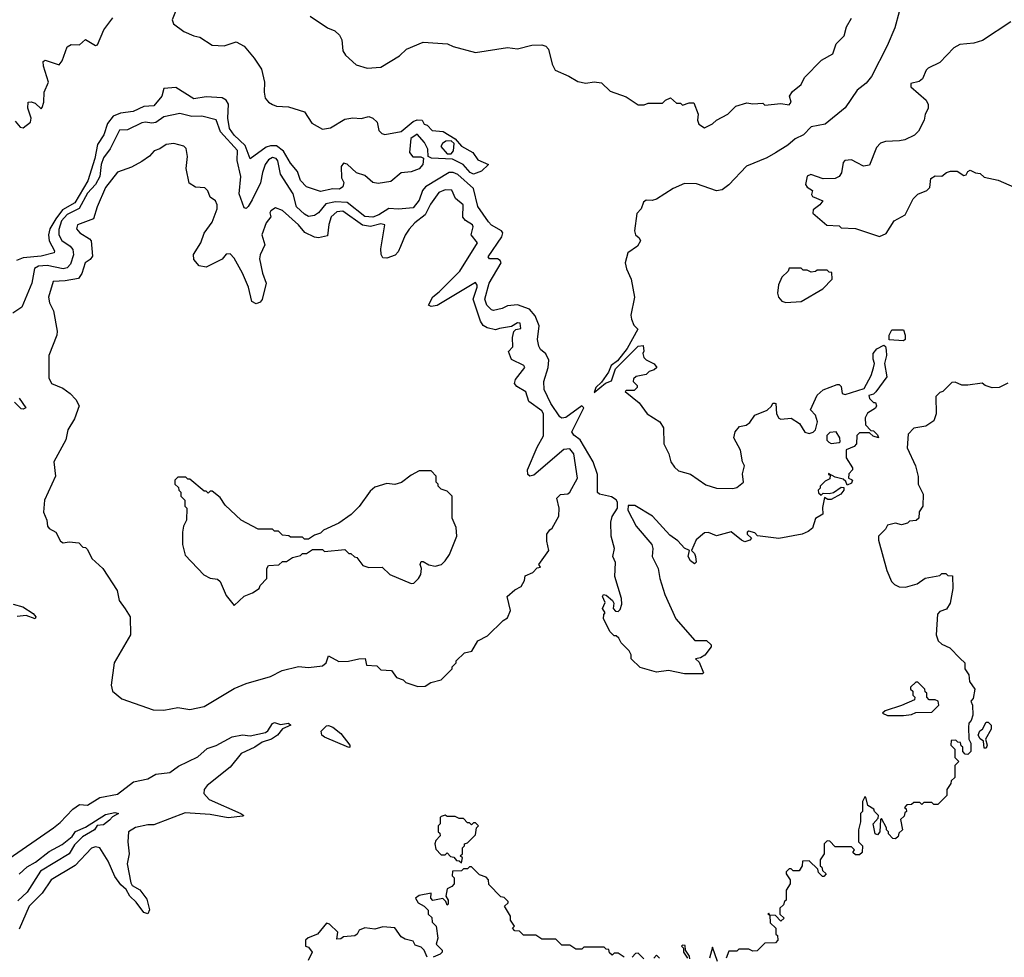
# Model space of a CAD drawing. Extents: x 2386423 to 2568864, y 578392 to 761999.
# Tile 37 of 256: x 2453988 to 2458886, y 623770 to 628436. Entities that reach past the tile are written whole.
import ezdxf

# ---------------------------------------------------------------- set-up
doc = ezdxf.new("R2010")
doc.units = 0

msp = doc.modelspace()

# ---------------------------------------------------------------- linework, layer by layer
at = {"layer": '0CON05XD'}
for points in [[(2454763.6, 628476.4), (2454745.8, 628435), (2454754, 628415), (2454805, 628376.7), (2454854.6, 628354.6), (2454885, 628348.6), (2454945, 628309.2), (2455005, 628305.7), (2455065, 628325.6), (2455105, 628304.4), (2455155, 628244.2), (2455190.2, 628190.2), (2455205.5, 628124.5), (2455203.6, 628075), (2455210, 628045), (2455225, 628025.8), (2455245, 628014.4), (2455265, 628005.7), (2455325, 628001.4), (2455405, 627977.8), (2455441.5, 627921.5), (2455495, 627890.5), (2455535, 627897.3), (2455605, 627940.6), (2455645, 627946.5), (2455686.8, 627943.2), (2455725, 627954.4), (2455744, 627945), (2455765.7, 627925), (2455774.4, 627884.4), (2455789.1, 627869.1), (2455805, 627864.3), (2455885, 627878.6), (2455945, 627929.4), (2455965, 627937.1), (2455990, 627935), (2456000, 627915), (2456015, 627910), (2456040, 627885), (2456095, 627880), (2456155, 627842.5), (2456185, 627806.7), (2456242.5, 627775), (2456267.7, 627737.7), (2456320, 627715), (2456285, 627682.5), (2456245, 627666.7), (2456228.8, 627675), (2456194.3, 627714.3), (2456141.7, 627741.7), (2456036.4, 627746.4), (2456020, 627755), (2456018.3, 627791.7), (2456002.5, 627825), (2455965, 627866.7), (2455933.3, 627845), (2455927.5, 627775), (2455943, 627753), (2455983, 627753), (2455997, 627747), (2455993.3, 627715), (2455975, 627693.8), (2455935, 627678.8), (2455885, 627673.8), (2455835, 627630), (2455771.3, 627621.3), (2455745, 627626), (2455705, 627660), (2455663, 627673), (2455616.4, 627716.4), (2455598.3, 627721.7), (2455587.5, 627705), (2455588.3, 627648.3), (2455600, 627625), (2455595.9, 627604.1)], [(2458363.3, 628475), (2458341.2, 628395), (2458303.3, 628305), (2458225, 628152.5), (2458199.5, 628120.5), (2458153.3, 628085), (2458095, 627997.5), (2457995, 627916.2), (2457925, 627902), (2457887.1, 627862.9), (2457845, 627842.5), (2457808.9, 627811.1), (2457746.9, 627773.1), (2457705, 627747.8), (2457603.7, 627706.3), (2457515.9, 627614.1), (2457481.7, 627588.3), (2457455, 627583.3), (2457355, 627618.8), (2457295, 627620), (2457238.5, 627595), (2457155, 627543.3), (2457135, 627536.7), (2457105, 627537.5), (2457091.7, 627528.3), (2457080, 627495), (2457058.3, 627471.7), (2457046.2, 627385), (2457052, 627365), (2457070.3, 627350.3), (2457076.2, 627335), (2457060.9, 627309.1), (2457012.5, 627275), (2457000, 627225), (2457005.9, 627195.9), (2457030, 627145), (2457046.2, 627055), (2457028.8, 626965), (2457031.2, 626945), (2457043.3, 626915), (2457062.5, 626895), (2457010.3, 626799.7), (2456961.1, 626738.9), (2456930, 626715), (2456917.8, 626682.2), (2456881.7, 626631.7), (2456854.3, 626605), (2456845, 626580), (2456902.3, 626627.7), (2456931.7, 626638.3), (2456952.4, 626697.6), (2457065, 626811.2), (2457090, 626815), (2457093, 626787), (2457087.5, 626775), (2457092.5, 626755), (2457105, 626742.5), (2457145, 626722.5), (2457156.7, 626705), (2457145, 626693.3), (2457120, 626685), (2457105, 626670), (2457055, 626660), (2457041.7, 626648.3), (2457040, 626635), (2457060, 626615), (2457060, 626605), (2457045, 626590), (2457005, 626590), (2457000, 626585), (2457069.3, 626529.3), (2457110, 626475), (2457172.5, 626435), (2457190, 626405), (2457192.9, 626325), (2457217.1, 626275), (2457227.7, 626235), (2457245, 626208.5), (2457265, 626191.5), (2457325, 626173.6), (2457401.8, 626121.8), (2457455, 626105.3), (2457535, 626102.7), (2457555, 626108.5), (2457588.1, 626135), (2457583.6, 626175), (2457594, 626215), (2457584.3, 626235), (2457573, 626293), (2457540, 626355), (2457546.7, 626385), (2457569.3, 626410.7), (2457601.7, 626418.3), (2457619.3, 626430.7), (2457645, 626467.5), (2457707, 626493), (2457728.3, 626511.7), (2457735, 626527.5), (2457745, 626527.5), (2457750, 626525), (2457752.5, 626475), (2457763.6, 626453.6), (2457775, 626447.5), (2457825, 626452.5), (2457866.4, 626426.4), (2457893.9, 626383.9), (2457915, 626376.7), (2457935, 626382.5), (2457946.7, 626395), (2457956.7, 626435), (2457947, 626467), (2457922.5, 626495), (2457955, 626567.5), (2457985, 626593.3), (2458055, 626620), (2458065, 626620), (2458075, 626610), (2458080, 626575), (2458095, 626570), (2458189.3, 626600.7), (2458223.8, 626665), (2458236, 626704), (2458240, 626725), (2458233, 626747), (2458233.3, 626775), (2458251.7, 626798.3), (2458286.7, 626816.7), (2458295, 626810), (2458298.3, 626791.7), (2458300, 626765), (2458290, 626725), (2458301.7, 626658.3), (2458246.4, 626583.6), (2458235, 626572.5), (2458212.5, 626565), (2458215, 626550), (2458235, 626530), (2458245, 626530), (2458250, 626515), (2458245, 626502.5), (2458205, 626477.5), (2458193.8, 626455), (2458195, 626420), (2458221.7, 626391.7), (2458235, 626390), (2458255, 626370), (2458260, 626355), (2458233, 626363), (2458215, 626380), (2458165, 626380), (2458153, 626367), (2458150, 626325), (2458138.3, 626311.7), (2458100, 626295), (2458100, 626255), (2458130, 626205), (2458130, 626195), (2458112.5, 626175), (2458110, 626155), (2458125, 626147.5), (2458130, 626145), (2458125, 626130), (2458105, 626120), (2458098.3, 626138.3), (2458085, 626150), (2458045, 626160), (2458011.7, 626178.3), (2458011.7, 626171.7), (2458020, 626170), (2458018.3, 626151.7), (2457995, 626140), (2457970, 626115), (2457970, 626105), (2457960, 626095), (2457961.7, 626081.7), (2457975, 626070), (2457985, 626080), (2458015, 626077.5), (2458037, 626083), (2458075, 626110), (2458088.3, 626108.3), (2458087.5, 626095), (2458072.5, 626075), (2458025, 626047.5), (2458008.3, 626048.3), (2457991.7, 626058.3), (2457982.3, 626007.7), (2457983.3, 625975), (2457947, 625953), (2457932.5, 625905), (2457910.7, 625889.3), (2457880, 625875), (2457765, 625854.4), (2457657.5, 625867.5), (2457645, 625882.5), (2457615, 625890), (2457607.5, 625885), (2457607.5, 625875), (2457627.5, 625855), (2457620, 625845), (2457595, 625838.1), (2457578, 625845), (2457527.1, 625887.1), (2457455, 625868), (2457415, 625884), (2457395, 625882), (2457352.7, 625847.3), (2457330, 625795), (2457345, 625780), (2457350, 625765), (2457353, 625737), (2457345, 625727.5), (2457325, 625742.5), (2457312.5, 625765), (2457320, 625795), (2457295, 625806.7), (2457262.7, 625842.7), (2457221.3, 625871.3), (2457136.7, 625965), (2457048.3, 626018.3), (2457015, 626017.5), (2457012.5, 625995), (2457054.3, 625915), (2457132.5, 625825), (2457137.1, 625805), (2457134.3, 625765), (2457164, 625705), (2457171.9, 625655), (2457197.8, 625575), (2457251.2, 625455), (2457346.4, 625346.4), (2457405, 625346.2), (2457427.5, 625325), (2457427.5, 625315), (2457396.4, 625273.6), (2457375, 625260), (2457350, 625255), (2457368.3, 625238.3), (2457390, 625185), (2457385, 625180), (2457295, 625180), (2457215, 625197.5), (2457155, 625188.8), (2457075, 625212.5), (2457030, 625255), (2457030, 625275), (2457020, 625295), (2456980, 625335), (2456968.3, 625358.3), (2456955, 625370), (2456945, 625370), (2456925, 625390), (2456892, 625455), (2456893.6, 625476.4), (2456900, 625485), (2456887.5, 625505), (2456900, 625535), (2456887.5, 625565), (2456892.5, 625575), (2456905, 625572.5), (2456936.7, 625545), (2456943, 625533), (2456940, 625505), (2456951.7, 625491.7), (2456965, 625490), (2456975, 625500), (2456983, 625527), (2456981.2, 625555), (2456949.2, 625665), (2456952, 625735)], [(2453965, 627930), (2453990.7, 627900.7), (2454005, 627897.5), (2454042.5, 627925), (2454046, 627945), (2454028.8, 627995), (2454030, 628025), (2454045, 628027.5), (2454065, 628020), (2454095, 627992.5), (2454100.7, 627999.3), (2454108.1, 628025), (2454110.6, 628075), (2454130.8, 628125), (2454106.1, 628203.9), (2454105, 628227.5), (2454115, 628233.8), (2454185, 628211.2), (2454199.1, 628230.9), (2454225, 628300), (2454245, 628312.9), (2454285, 628311.2), (2454315, 628336.7), (2454365, 628307.5), (2454375, 628310), (2454407.5, 628385), (2454451.5, 628445)], [(2455433.6, 628453.6), (2455520, 628395), (2455555, 628380), (2455578.3, 628358.3), (2455590, 628335), (2455595, 628280), (2455608.3, 628258.3), (2455661.7, 628211.7), (2455716.1, 628193.9), (2455785, 628198.8), (2455877.5, 628255), (2455911.7, 628288.3), (2455995, 628323.3), (2456116.1, 628316.1), (2456145, 628302.5), (2456255, 628272.5), (2456415, 628296.7), (2456465, 628290), (2456535, 628308.8), (2456585, 628310), (2456605, 628303.3), (2456618.3, 628288.3), (2456637.5, 628215), (2456652.5, 628185), (2456720, 628155), (2456765, 628127.5), (2456805, 628120), (2456845, 628126.7), (2456881.7, 628121.7), (2456925, 628080), (2457005, 628052.5), (2457065, 628012.5), (2457095, 628012.5), (2457115, 628020), (2457185, 628020), (2457200, 628035), (2457225, 628046.7), (2457255, 628020), (2457275, 628020), (2457285, 628010), (2457318.3, 628021.7), (2457341.7, 628021.7), (2457363.3, 627965), (2457360, 627935), (2457366.4, 627916.4), (2457395, 627897.5), (2457435, 627917.5), (2457454, 627936), (2457510, 627965), (2457550, 628005), (2457605, 628022.5), (2457635, 628017.5), (2457685, 628020), (2457695, 628010), (2457775, 628018.8), (2457815, 628011.2), (2457825.8, 628025), (2457816.7, 628055), (2457832.3, 628077.7), (2457875, 628113.8), (2457892.5, 628147.5), (2457975.8, 628234.2), (2458033.3, 628265), (2458050, 628315), (2458089.2, 628355), (2458100.6, 628399.4), (2458126.4, 628443.6)], [(2458917.5, 628425), (2458777.7, 628332.3), (2458735, 628318.8), (2458665, 628312), (2458635, 628296.2), (2458565, 628223.3), (2458507.5, 628195), (2458497.5, 628185), (2458479.3, 628140.7), (2458461.7, 628128.3), (2458421.7, 628118.3), (2458421.7, 628101.7), (2458497.5, 628035), (2458507, 628013), (2458506.4, 627993.6), (2458492.5, 627965), (2458487.5, 627935), (2458459.3, 627880.7), (2458438.3, 627861.7), (2458391.7, 627838.3), (2458365, 627832), (2458295, 627830), (2458269.5, 627820.5), (2458250.3, 627799.7), (2458215, 627712.5), (2458185, 627707.5), (2458154, 627724), (2458125, 627738.8), (2458092.5, 627735), (2458083.8, 627725), (2458075.9, 627674.1), (2458063.9, 627656.1), (2458045, 627646.2), (2457984.1, 627644.1), (2457923.9, 627666.1), (2457905, 627657.5), (2457897.5, 627615), (2457905, 627602.5), (2457932.5, 627585), (2457927.5, 627565), (2457932.5, 627555), (2457982.5, 627535), (2457967.5, 627515), (2457935, 627490), (2457933, 627473), (2458003, 627413), (2458065, 627410), (2458075, 627400), (2458146.4, 627396.4), (2458265, 627356.7), (2458297.7, 627372.3), (2458337.5, 627435), (2458392.5, 627465), (2458432.5, 627545), (2458455, 627567.5), (2458500, 627585), (2458515, 627600), (2458520, 627645), (2458541.7, 627658.3), (2458575, 627656.7), (2458597.5, 627675), (2458618.3, 627681.7), (2458651.2, 627681.2), (2458685, 627660), (2458696.4, 627663.6), (2458705, 627680), (2458716.4, 627686.4), (2458743, 627673), (2458765, 627670), (2458785, 627652.5), (2458855, 627636.7), (2458935, 627602.5)], [(2455595.9, 627604.1), (2455578.3, 627591.7), (2455545, 627594.2), (2455485, 627580.8), (2455415, 627604.3), (2455385.6, 627635), (2455370.2, 627680.2), (2455335, 627722.5), (2455301.2, 627781.2), (2455265, 627807.5), (2455235, 627808.7), (2455215, 627801.8), (2455135, 627743.3), (2455109, 627809), (2455055, 627860.5), (2455032.2, 627895), (2455022.9, 627945), (2455026.8, 628015), (2455015.9, 628035.9), (2454995, 628046.2), (2454915, 628051.2), (2454855, 628042.5), (2454765, 628098.1), (2454705, 628093.8), (2454694.4, 628055), (2454655, 628007.6), (2454605, 628003.5), (2454552, 627978), (2454489.5, 627970.5), (2454453.9, 627956.1), (2454425, 627919.2), (2454407, 627863), (2454374.7, 627815), (2454362.6, 627745), (2454326.7, 627633.3), (2454262.1, 627525), (2454201.2, 627488.8), (2454167.2, 627445), (2454138.7, 627395), (2454132.2, 627365), (2454134.2, 627335), (2454160.8, 627285), (2454160, 627275), (2454095, 627258.9), (2454005, 627250), (2453972.9, 627237.1)], [(2456952, 625735), (2456938.8, 625765), (2456946.2, 625805), (2456930.6, 625865), (2456928.9, 625935), (2456935, 625963.8), (2456962, 626005), (2456961.2, 626035), (2456955, 626046.2), (2456931.7, 626061.7), (2456872.5, 626075), (2456862.9, 626082.9), (2456862, 626172), (2456840, 626235), (2456775.5, 626345.5), (2456745, 626367.5), (2456734.5, 626384.5), (2456793.8, 626505), (2456785, 626513.8), (2456705, 626456), (2456685, 626452.5), (2456675, 626460), (2456630.2, 626525), (2456596.9, 626595), (2456595.4, 626635), (2456617.3, 626705), (2456620.7, 626740.7), (2456605, 626772.9), (2456578.8, 626795), (2456570.5, 626810.5), (2456564, 626845), (2456572.1, 626912.1), (2456552.6, 626962.6), (2456524.4, 626995), (2456465, 627017.1), (2456415, 627011.2), (2456388.3, 626998.3), (2456345, 626988.1), (2456335, 626992.2), (2456311.6, 627015), (2456302.4, 627045), (2456323.3, 627125), (2456382.7, 627225), (2456377.4, 627237.4), (2456365, 627245.6), (2456325.7, 627245.7), (2456318.6, 627255), (2456385.9, 627355), (2456391.8, 627375), (2456385.6, 627385.6), (2456335, 627413.5), (2456319.7, 627429.7), (2456266.5, 627506.5), (2456245.5, 627595.5), (2456166.9, 627665), (2456145, 627675.3), (2456124.3, 627675.7), (2456006.9, 627603.1), (2455991.2, 627585), (2455975, 627537.5), (2455945, 627500), (2455872.6, 627492.6), (2455825, 627496.2), (2455775, 627464), (2455745, 627452.9), (2455705, 627457), (2455616.3, 627526.3), (2455559.6, 627529.6), (2455511.5, 627518.5), (2455475, 627474.4), (2455455, 627460.6), (2455425, 627456.5), (2455405, 627467.1), (2455365.3, 627505), (2455349, 627569), (2455286.2, 627666.2), (2455272.9, 627732.9), (2455264.4, 627745), (2455245, 627750.4), (2455225, 627737.9), (2455209.6, 627715), (2455195.4, 627675), (2455186.6, 627623.4), (2455145, 627538.6), (2455125, 627506.2), (2455115, 627496.7), (2455105, 627500), (2455079.2, 627569.2), (2455087.4, 627655), (2455069.3, 627735), (2455070.8, 627785), (2454987.1, 627877.1), (2454965, 627938), (2454895, 627955.7), (2454845, 627954.4), (2454785, 627969.5), (2454705, 627952.2), (2454665, 627923.3), (2454645, 627920), (2454614.5, 627925.5), (2454595, 627922.5), (2454525, 627886.9), (2454485, 627886.7), (2454437.7, 627792.3), (2454405, 627748.6), (2454393.8, 627715), (2454387.3, 627655), (2454364.7, 627615), (2454325, 627572.4), (2454283.3, 627496.7), (2454225, 627466.1), (2454196.1, 627435), (2454182.2, 627392.2), (2454182.2, 627365), (2454197.6, 627337.6), (2454238.8, 627308.8), (2454252.3, 627292.3), (2454255.4, 627265), (2454240.4, 627219.6), (2454225, 627200.8), (2454205, 627195.8), (2454125, 627213.1), (2454081.6, 627208.4), (2454061.9, 627198.1), (2454048.8, 627125), (2453998.6, 627005), (2453954.6, 626975.4)], [(2456135, 627767.5), (2456146.7, 627783.3), (2456148.8, 627818.8), (2456135, 627833.3), (2456108.3, 627831.7), (2456090.5, 627819.5), (2456082.5, 627805), (2456115, 627767.5), (2456135, 627767.5)], [(2454705, 625000), (2454775, 625013.3), (2454835, 625003.3), (2454905, 625017.5), (2455055, 625107.5), (2455115, 625132.5), (2455235, 625167.5), (2455293.6, 625196.4), (2455375, 625217.5), (2455425, 625212.5), (2455495, 625220), (2455512.5, 625235), (2455525, 625270), (2455575, 625242.5), (2455623.6, 625243.6), (2455675, 625256), (2455707, 625257), (2455713, 625223), (2455765, 625220), (2455785, 625200), (2455837, 625197), (2455861.7, 625161.7), (2455895, 625150), (2455908.3, 625138.3), (2455968.3, 625118.3), (2456005, 625120), (2456033, 625137), (2456085, 625150), (2456140, 625205), (2456140, 625215), (2456160, 625235), (2456160, 625245), (2456200, 625285), (2456236.4, 625293.6), (2456267.5, 625345), (2456315, 625370), (2456393.6, 625446.4), (2456415, 625460), (2456430, 625495), (2456412.5, 625565), (2456451.7, 625598.3), (2456482.5, 625615), (2456500, 625645), (2456501.7, 625668.3), (2456540, 625685), (2456561.7, 625708.3), (2456578.3, 625711.7), (2456570, 625725), (2456620, 625795), (2456610.7, 625840.7), (2456610, 625875), (2456625, 625897.5), (2456637.5, 625905), (2456670, 625965), (2456671.2, 626005), (2456659.2, 626055), (2456677.8, 626072.2), (2456714, 626076), (2456725, 626084), (2456763.3, 626155), (2456744.5, 626275), (2456725, 626300.5), (2456695, 626296.8), (2456545, 626170), (2456525, 626163.8), (2456515, 626172.5), (2456514.3, 626195), (2456562, 626308), (2456593.8, 626365), (2456594.5, 626474.5), (2456585, 626490), (2456520.8, 626535), (2456505, 626583.8), (2456460.9, 626610.9), (2456448.8, 626625), (2456453.8, 626645), (2456501.2, 626705), (2456495.7, 626715.7), (2456433.8, 626745), (2456420, 626785), (2456441.7, 626808.3), (2456438.8, 626855), (2456446.2, 626883.8), (2456456.7, 626893.3), (2456481.2, 626898.8), (2456477.5, 626925), (2456465, 626928), (2456435, 626908.8), (2456375, 626898.2), (2456355, 626892.2), (2456312.8, 626902.8), (2456294.2, 626914.2), (2456280, 626935), (2456244.5, 627045), (2456263.3, 627105), (2456264.2, 627115), (2456255, 627128.6), (2456065, 627013.3), (2456035, 627008), (2456021.2, 627015), (2456042.8, 627057.2), (2456075, 627081.4), (2456176.9, 627185), (2456266, 627325), (2456233.3, 627365), (2456243.3, 627405), (2456240, 627415), (2456205.7, 627435.7), (2456192.7, 627452.7), (2456193.3, 627515), (2456156.6, 627546.6), (2456137.9, 627587.9), (2456105, 627589.5), (2456073.3, 627575), (2456032.1, 627517.9), (2456004.8, 627465.2), (2455954.4, 627425), (2455926, 627394), (2455905, 627364), (2455882.6, 627307.4), (2455870.2, 627279.8), (2455855.3, 627264.7), (2455815, 627248.9), (2455795, 627250), (2455786.7, 627266.7), (2455784.5, 627295), (2455803.8, 627415), (2455785, 627420), (2455733, 627407), (2455692.9, 627412.9), (2455595, 627483.4), (2455565, 627478.9), (2455537.5, 627455), (2455525.8, 627415.8), (2455519.3, 627360.7), (2455475, 627349.4), (2455455, 627352.9), (2455407.3, 627377.3), (2455375, 627414.4), (2455295, 627486.2), (2455260.7, 627499.3), (2455237.5, 627485), (2455232.5, 627475), (2455237.5, 627455), (2455213.8, 627425), (2455192.5, 627365), (2455208, 627315), (2455184, 627265), (2455181.4, 627245), (2455195.6, 627175), (2455213.5, 627125), (2455195, 627043.3), (2455185, 627030), (2455165, 627022), (2455142.7, 627032.7), (2455125.6, 627105), (2455095.9, 627174.1), (2455055, 627248.8), (2455035, 627271.2), (2455015, 627268.8), (2454995, 627243.8), (2454915, 627204), (2454881.2, 627211.2), (2454855, 627242.5), (2454852.3, 627267.7), (2454888.8, 627325), (2454906.4, 627373.6), (2454945, 627427.5), (2454970, 627495), (2454971.2, 627515), (2454962.5, 627535), (2454935, 627552.5), (2454923.6, 627583.6), (2454908.3, 627598.3), (2454863, 627603), (2454831.7, 627621.7), (2454816.7, 627695), (2454823.3, 627755), (2454816.7, 627795), (2454805, 627806.7), (2454755, 627818.8), (2454716.1, 627813.9), (2454685, 627793.3), (2454656.4, 627783.6), (2454634.2, 627755.8), (2454595, 627730), (2454545, 627702), (2454475, 627676.2), (2454415, 627600), (2454373.1, 627505), (2454354.5, 627445.5), (2454275.7, 627414.3), (2454270.8, 627395), (2454287.5, 627375), (2454335.8, 627345.8), (2454344.4, 627334.4), (2454350.3, 627259.7), (2454338.2, 627241.8), (2454313.5, 627225), (2454297.8, 627172.2), (2454281.4, 627148.6), (2454215, 627135.4), (2454155, 627133.3), (2454132, 627055), (2454136.1, 627026.1), (2454157.1, 626987.1), (2454174.3, 626885.7), (2454172.5, 626865), (2454132.9, 626765), (2454133.1, 626653.1), (2454146, 626626), (2454202.7, 626602.7), (2454240, 626575), (2454266.7, 626545), (2454283.3, 626515), (2454260.7, 626449.3), (2454227.5, 626395), (2454217.5, 626345), (2454157.5, 626235), (2454166.2, 626165), (2454112, 626045), (2454106.2, 625985), (2454123.3, 625945), (2454126.7, 625915), (2454135, 625903.3), (2454167.5, 625885), (2454190.7, 625840.7), (2454205, 625832.5), (2454235, 625836.7), (2454281.7, 625831.7), (2454301.7, 625811.7), (2454315, 625810), (2454325, 625800), (2454347.5, 625755), (2454402.5, 625705), (2454472.5, 625595), (2454482.5, 625545), (2454513.6, 625503.6), (2454537.5, 625465), (2454540, 625375), (2454457.5, 625235), (2454443.3, 625125), (2454450, 625095), (2454496.4, 625056.4), (2454651.7, 625001.7), (2454705, 625000)], [(2457798.3, 627028.3), (2457875, 627033.3), (2457983, 627097), (2458030, 627145), (2458028.3, 627178.3), (2458015, 627180), (2458005, 627190), (2457955, 627190), (2457947, 627183), (2457925, 627180), (2457905, 627190), (2457885, 627190), (2457875, 627200), (2457815, 627200), (2457810, 627185), (2457780, 627155), (2457763, 627117), (2457757.5, 627075), (2457762.5, 627055), (2457780, 627035), (2457798.3, 627028.3)], [(2458385, 626837.5), (2458313, 626843), (2458313.3, 626865), (2458327, 626893), (2458385, 626892.5), (2458392.5, 626865), (2458392.5, 626845), (2458385, 626837.5)], [(2458903.6, 626626.4), (2458860, 626605), (2458825, 626603.3), (2458790, 626615), (2458775, 626627.5), (2458705, 626616.7), (2458675, 626617.5), (2458641.7, 626631.7), (2458625, 626630), (2458580, 626585), (2458565, 626580), (2458545, 626560), (2458547.5, 626475), (2458535, 626440), (2458495, 626412.5), (2458436.4, 626403.6), (2458407, 626373), (2458403.3, 626305), (2458443.3, 626215), (2458457, 626163), (2458457.5, 626125), (2458482.5, 626075), (2458480, 626015), (2458463, 625987), (2458460, 625955), (2458447, 625943), (2458415, 625940), (2458405, 625930), (2458375, 625922.5), (2458345, 625930), (2458305, 625920), (2458295, 625900), (2458260, 625865), (2458260, 625845), (2458301.2, 625695), (2458325, 625640), (2458340, 625625), (2458363.6, 625613.6), (2458395, 625612.5), (2458451.7, 625628.3), (2458493, 625657), (2458565, 625670), (2458575, 625680), (2458595, 625680), (2458605, 625670), (2458628.3, 625668.3), (2458630, 625605), (2458617, 625533), (2458598.3, 625501.7), (2458565, 625490), (2458553, 625477), (2458547.5, 625375), (2458557.5, 625345), (2458575, 625327.5), (2458615, 625310), (2458667, 625257)], [(2453985, 626552), (2454018.8, 626505), (2454005, 626498), (2453995, 626500), (2453962.7, 626532.7)], [(2458025, 626327.5), (2458065, 626332.5), (2458070, 626335), (2458067.5, 626355), (2458050, 626385), (2458018.3, 626381.7), (2458003, 626367), (2458003, 626343), (2458013, 626333), (2458025, 626327.5)], [(2455055, 625520), (2455105, 625567.5), (2455147, 625583), (2455180, 625605), (2455185, 625620), (2455217.5, 625655), (2455217.5, 625705), (2455225, 625720), (2455277, 625723), (2455295, 625740), (2455315, 625740), (2455345, 625760), (2455385, 625770), (2455395, 625780), (2455415, 625780), (2455445, 625800), (2455495, 625800), (2455505, 625790), (2455605, 625800), (2455625, 625780), (2455635, 625780), (2455653, 625763), (2455665, 625760), (2455695, 625720), (2455725, 625710), (2455791.7, 625711.7), (2455830, 625675), (2455935, 625630), (2455948.3, 625631.7), (2455972.5, 625655), (2455983.3, 625675), (2455986.7, 625705), (2455980, 625725), (2455985, 625740), (2455995, 625740), (2456022.7, 625722.7), (2456055, 625716), (2456086.7, 625725), (2456105, 625743.3), (2456126, 625775), (2456163.3, 625865), (2456159.3, 625909.3), (2456140, 625955), (2456140, 626065), (2456115, 626090), (2456085, 626100), (2456070, 626115), (2456070, 626125), (2456060, 626135), (2456060, 626165), (2456035, 626190), (2455975, 626190), (2455935, 626170), (2455887, 626133), (2455855, 626122.5), (2455815, 626127.5), (2455755, 626110), (2455730.7, 626089.3), (2455676.4, 626013.6), (2455636.4, 625973.6), (2455575, 625930), (2455500, 625895), (2455485, 625880), (2455455, 625870), (2455425, 625850), (2455405, 625850), (2455395, 625860), (2455335, 625860), (2455327, 625867), (2455295, 625870), (2455275, 625890), (2455255, 625890), (2455245, 625900), (2455175, 625900), (2455090, 625945), (2455010.7, 626020.7), (2454985, 626057.5), (2454945, 626090), (2454935, 626090), (2454925, 626080), (2454915, 626090), (2454905, 626090), (2454835, 626150), (2454825, 626150), (2454815, 626160), (2454775, 626160), (2454760, 626145), (2454760, 626125), (2454778.3, 626108.3), (2454780, 626095), (2454790, 626085), (2454790, 626065), (2454810, 626045), (2454810, 626015), (2454820, 626005), (2454817.5, 625945), (2454802.5, 625915), (2454797.5, 625885), (2454797.5, 625825), (2454811.2, 625771.2), (2454903.6, 625673.6), (2454935, 625657.5), (2454971.7, 625651.7), (2454985, 625640), (2455015, 625570), (2455055, 625520)], [(2453955, 625527.3), (2454004, 625514), (2454055, 625481.2), (2454068, 625465), (2454065, 625453.8), (2454021.2, 625471.2), (2453975, 625466.2)], [(2458667, 625257), (2458690, 625235), (2458690, 625205), (2458710, 625175), (2458713, 625143), (2458740, 625105), (2458731.7, 625058.3), (2458720, 625045), (2458727.5, 625025), (2458730, 624975), (2458721.7, 624948.3), (2458710, 624935), (2458707.5, 624915), (2458710, 624855), (2458720, 624835), (2458720, 624795), (2458705, 624780), (2458691.7, 624781.7), (2458680, 624795), (2458680, 624815), (2458671.7, 624821.7), (2458668.3, 624838.3), (2458655, 624840), (2458645, 624850), (2458621.7, 624848.3), (2458620, 624825), (2458640, 624805), (2458640, 624765), (2458660, 624745), (2458640, 624725), (2458640, 624665), (2458621.7, 624648.3), (2458620, 624635), (2458600, 624605), (2458600, 624575), (2458555, 624530), (2458535, 624530), (2458525, 624540), (2458485, 624540), (2458475, 624530), (2458465, 624540), (2458435, 624540), (2458425, 624530), (2458401.7, 624528.3), (2458390, 624515), (2458398.3, 624508.3), (2458400, 624495), (2458391.7, 624488.3), (2458388.3, 624471.7), (2458370, 624455), (2458380, 624405), (2458361.7, 624388.3), (2458358.3, 624371.7), (2458345, 624360), (2458331.7, 624361.7), (2458310, 624385), (2458310, 624395), (2458300, 624405), (2458300, 624415), (2458275, 624460), (2458270, 624455), (2458267.5, 624395), (2458255, 624380), (2458243.3, 624385), (2458233.8, 624435), (2458258.3, 624461.7), (2458260, 624475), (2458240, 624495), (2458236.7, 624506.7), (2458207.5, 624525), (2458197, 624567), (2458191.7, 624568.3), (2458180, 624545), (2458180, 624495), (2458170, 624485), (2458170, 624445), (2458160, 624405), (2458160, 624345), (2458180, 624325), (2458178.3, 624291.7), (2458165, 624280), (2458145, 624280), (2458131.7, 624291.7), (2458140, 624305), (2458125, 624320), (2458045, 624320), (2458018.3, 624348.3), (2458005, 624350), (2457990, 624335), (2457990, 624285), (2457970, 624255), (2457970, 624225), (2457978.3, 624218.3), (2457981.7, 624201.7), (2458000, 624185), (2457988.3, 624171.7), (2457981.7, 624171.7), (2457961.7, 624191.7), (2457958.3, 624208.3), (2457915, 624250), (2457881.7, 624248.3), (2457880, 624225), (2457865, 624200), (2457835, 624200), (2457825, 624210), (2457815, 624210), (2457800, 624195), (2457800, 624185), (2457820, 624155), (2457820, 624135), (2457800, 624105), (2457800, 624055), (2457791.7, 624048.3), (2457788.3, 624031.7), (2457770, 624015), (2457770, 623985), (2457790, 623965), (2457775, 623950), (2457748.3, 623978.3), (2457720, 623980), (2457715, 623990), (2457710, 623985), (2457720, 623980), (2457721.7, 623941.7), (2457750, 623915), (2457750, 623885), (2457758.3, 623878.3), (2457760, 623855), (2457748.3, 623841.7), (2457695, 623840), (2457657, 623803), (2457635, 623800), (2457615, 623810), (2457565, 623810), (2457555, 623800), (2457515, 623800), (2457502.5, 623765)], [(2458385, 624972.5), (2458425, 624977.5), (2458445, 624987.5), (2458525, 624990), (2458560, 625025), (2458557.5, 625045), (2458541.7, 625051.7), (2458511.7, 625051.7), (2458500, 625065), (2458500, 625085), (2458491.7, 625091.7), (2458490, 625105), (2458455, 625140), (2458445, 625140), (2458420, 625115), (2458420, 625105), (2458430, 625095), (2458430, 625075), (2458440, 625065), (2458438.3, 625051.7), (2458375, 625022.5), (2458293, 624997), (2458280, 624985), (2458305, 624972.5), (2458385, 624972.5)], [(2458795, 624810), (2458785, 624810), (2458782.5, 624845), (2458765, 624856.7), (2458756, 624875), (2458763.8, 624896.2), (2458777.5, 624905), (2458795, 624940), (2458805, 624940), (2458820, 624925), (2458820, 624905), (2458792.5, 624855), (2458800, 624825), (2458795, 624810)], [(2453915, 624246.2), (2454156.7, 624415), (2454189.7, 624440.3), (2454253, 624507), (2454285, 624530), (2454325, 624526.7), (2454387.5, 624565), (2454475, 624582.5), (2454555, 624643.3), (2454625, 624658.8), (2454665, 624681.2), (2454735, 624689.2), (2454778.5, 624721.5), (2454875, 624766.9), (2454920.5, 624809.5), (2454966.3, 624823.7), (2455045, 624866.7), (2455097.3, 624877.3), (2455135, 624872), (2455211.1, 624888.9), (2455223, 624897), (2455245, 624934), (2455255, 624938.1), (2455285, 624928.8), (2455325, 624935.8), (2455337.5, 624925), (2455295, 624907.5), (2455270, 624875), (2455240, 624855), (2455195, 624840.5), (2455158.6, 624815), (2455090.5, 624785), (2455035, 624715.5), (2454920.6, 624625), (2454905.6, 624605), (2454904.4, 624585), (2454930, 624555), (2455087.5, 624485), (2455102.5, 624475), (2455098.3, 624471.7), (2455024.5, 624464.5), (2454935, 624480.5), (2454811.2, 624488.8), (2454655, 624430), (2454625, 624430), (2454565, 624416), (2454530, 624395), (2454526.7, 624345), (2454533.3, 624285), (2454523.3, 624235), (2454540.5, 624140.5), (2454547.9, 624127.9), (2454586.6, 624106.6), (2454619.8, 624059.7), (2454634.5, 624005.5), (2454625, 623985.6), (2454605, 623993.5), (2454568.2, 624045), (2454535.3, 624075), (2454517.3, 624107.3), (2454491, 624131), (2454461.7, 624171.7), (2454428, 624248), (2454386.2, 624315), (2454365, 624319.2), (2454345, 624313.8), (2454263.4, 624226.6), (2454144, 624155), (2454100.6, 624089.4), (2454036, 624025), (2453985, 623910)], [(2455625, 624814.4), (2455504, 624865), (2455490.8, 624875), (2455487.5, 624895), (2455515, 624921.4), (2455525, 624924.2), (2455545, 624915.5), (2455585, 624883.8), (2455630, 624825), (2455630, 624815), (2455625, 624814.4)], [(2453985.4, 624184.6), (2454025, 624220), (2454066.5, 624243.5), (2454135, 624296.9), (2454198.9, 624331.1), (2454248.6, 624371.4), (2454265, 624396.9), (2454315, 624418.1), (2454415, 624480.9), (2454461.2, 624491.2), (2454480, 624485), (2454450.6, 624469.4), (2454435, 624453.3), (2454405, 624429.4), (2454374.2, 624425.8), (2454360, 624405), (2454300.6, 624369.4), (2454260.7, 624329.3), (2454234, 624285), (2454091.6, 624198.4), (2454025.4, 624095), (2453978.7, 624051.3)], [(2456185, 624240), (2456190, 624265), (2456180, 624275), (2456190, 624285), (2456190, 624315), (2456200, 624325), (2456200, 624335), (2456215, 624340), (2456255, 624380), (2456260, 624415), (2456270, 624425), (2456255, 624440), (2456245, 624440), (2456235, 624430), (2456225, 624440), (2456215, 624440), (2456195, 624460), (2456175, 624460), (2456155, 624470), (2456115, 624470), (2456105, 624477.5), (2456085, 624470), (2456080, 624465), (2456080, 624435), (2456070, 624425), (2456070, 624395), (2456078.3, 624388.3), (2456080, 624375), (2456058.3, 624351.7), (2456053.3, 624335), (2456058.3, 624308.3), (2456085, 624280), (2456105, 624280), (2456115, 624290), (2456131.7, 624271.7), (2456148.3, 624268.3), (2456161.7, 624251.7), (2456175, 624250), (2456185, 624240)], [(2456995, 623770), (2456965, 623790), (2456945, 623790), (2456935, 623780), (2456921.7, 623791.7), (2456918.3, 623808.3), (2456905, 623810), (2456895, 623820), (2456795, 623820), (2456785, 623810), (2456755, 623810), (2456725, 623830), (2456685, 623830), (2456655, 623860), (2456585, 623860), (2456555, 623880), (2456495, 623880), (2456475, 623900), (2456451.7, 623901.7), (2456440, 623915), (2456450, 623925), (2456430, 623955), (2456430, 623975), (2456400, 624025), (2456418.3, 624041.7), (2456418.3, 624048.3), (2456398.3, 624068.3), (2456381.7, 624071.7), (2456321.7, 624131.7), (2456320, 624155), (2456308.3, 624168.3), (2456275, 624180), (2456235, 624220), (2456225, 624220), (2456215, 624210), (2456195, 624210), (2456185, 624200), (2456141.7, 624198.3), (2456140, 624175), (2456150, 624165), (2456150, 624135), (2456138.3, 624121.7), (2456115, 624110), (2456107.5, 624075), (2456120, 624055), (2456120, 624035), (2456115, 624030), (2456108.3, 624048.3), (2456093, 624063), (2456043, 624053), (2456032.5, 624065), (2456035, 624090), (2455975, 624077.5), (2455957.5, 624065), (2455970.7, 624040.7), (2456000, 624025), (2456020, 624005), (2456020, 623985), (2456038.3, 623968.3), (2456040, 623945), (2456060, 623925), (2456067.5, 623865), (2456060, 623835), (2456090, 623805), (2456090, 623795), (2456080, 623785), (2456045, 623770)], [(2456015, 623770), (2456000, 623805), (2455985, 623820), (2455955, 623830), (2455945, 623850), (2455905, 623860), (2455885, 623872.5), (2455855, 623917.5), (2455795, 623921.2), (2455755, 623910), (2455705, 623916.7), (2455677.5, 623905), (2455667.5, 623885), (2455655, 623876.7), (2455598.3, 623871.7), (2455585, 623862.5), (2455565, 623860), (2455570, 623895), (2455530, 623935), (2455515, 623940), (2455470, 623885), (2455423, 623867), (2455410, 623855), (2455410, 623825), (2455425, 623820), (2455442.5, 623795), (2455422.5, 623755)], [(2457321.7, 623761.7), (2457320, 623775), (2457300, 623805), (2457298.3, 623828.3), (2457285, 623830), (2457280, 623825), (2457290, 623815), (2457290, 623795), (2457310, 623765)], [(2457459.3, 623749.3), (2457435, 623820), (2457420, 623765)], [(2457092, 623762), (2457065, 623790), (2457051.7, 623788.3), (2457035, 623770)], [(2457170, 623765), (2457155, 623780), (2457142.5, 623765)]]:
    msp.add_lwpolyline(points, dxfattribs=at)

doc.saveas('drawing.dxf')
